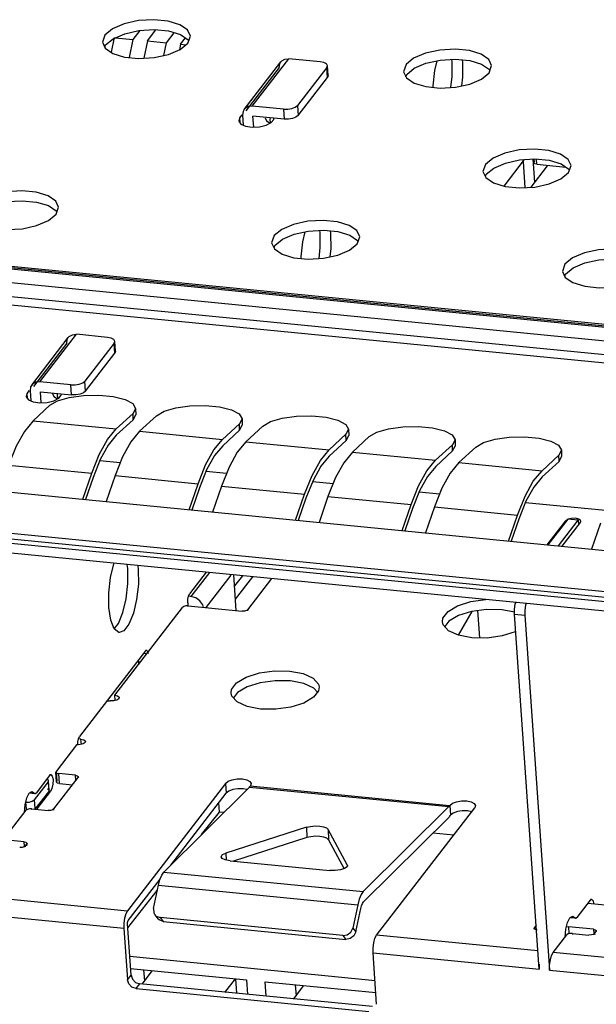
# Model space of a CAD drawing. Extents: x 0 to 1189, y 0 to 841.
# Tile 14 of 50: x 471 to 484, y 385 to 407. Entities that reach past the tile are written whole.
import ezdxf

# ---------------------------------------------------------------- set-up
doc = ezdxf.new("R2010")
doc.units = 0
doc.header["$LTSCALE"] = 65.395
doc.layers.get('0').update_dxf_attribs({"linetype": 'CONTINUOUS'})

msp = doc.modelspace()

# ---------------------------------------------------------------- linework, layer by layer
at = {"color": 6, "linetype": 'CONTINUOUS'}
for p, q in [((472.615, 406.566), (472.559, 406.405)), ((474.327, 406.578), (474.504, 406.458)), ((474.497, 406.382), (474.554, 406.543)), ((472.559, 406.405), (472.622, 406.267)), ((472.612, 406.289), (472.631, 406.342)), ((472.622, 406.267), (472.796, 406.148)), ((472.631, 406.342), (472.802, 406.484)), ((474.325, 406.239), (474.497, 406.382)), ((474.504, 406.458), (474.516, 406.434)), ((475.772, 404.883), (476.602, 405.96)), ((476.565, 405.83), (475.812, 404.853)), ((475.955, 404.955), (476.785, 406.031)), ((477.491, 405.962), (476.785, 406.031)), ((477.643, 405.832), (476.979, 404.97)), ((477.575, 405.945), (477.491, 405.962)), ((477.633, 405.914), (477.575, 405.945)), ((477.657, 405.872), (477.633, 405.914)), ((477.643, 405.832), (477.657, 405.872)), ((477.659, 405.607), (477.643, 405.832)), ((477.673, 405.648), (477.657, 405.872)), ((479.439, 405.897), (479.382, 405.736)), ((480.483, 405.967), (480.476, 406.016)), ((480.709, 406.006), (480.718, 405.944)), ((481.15, 405.909), (481.328, 405.789)), ((481.321, 405.713), (481.378, 405.875)), ((476.995, 404.746), (477.659, 405.607)), ((477.673, 405.648), (477.659, 405.607)), ((479.382, 405.736), (479.446, 405.599)), ((479.436, 405.62), (479.454, 405.673)), ((479.446, 405.599), (479.62, 405.479)), ((479.454, 405.673), (479.626, 405.815)), ((481.149, 405.57), (481.321, 405.713)), ((481.328, 405.789), (481.339, 405.765)), ((476.661, 404.886), (475.955, 404.955)), ((476.979, 404.97), (476.995, 404.746)), ((537.069, 394.74), (435.371, 404.708)), ((537.157, 394.793), (435.458, 404.761)), ((435.51, 404.73), (537.114, 394.772)), ((475.67, 404.692), (475.724, 404.762)), ((475.735, 404.754), (475.751, 404.527)), ((475.988, 404.482), (475.97, 404.731)), ((476.676, 404.661), (475.97, 404.731)), ((476.661, 404.886), (476.676, 404.661)), ((475.67, 404.692), (475.647, 404.627)), ((475.678, 404.578), (475.67, 404.692)), ((475.697, 404.551), (475.805, 404.503)), ((475.805, 404.503), (475.954, 404.48)), ((475.954, 404.48), (476.119, 404.488)), ((476.119, 404.488), (476.273, 404.524)), ((476.245, 404.69), (476.277, 404.622)), ((476.277, 404.622), (476.357, 404.568)), ((476.365, 404.562), (476.357, 404.677)), ((476.442, 404.654), (476.445, 404.683)), ((435.154, 404.427), (536.853, 394.459)), ((536.733, 394.147), (435.035, 404.115)), ((536.827, 393.95), (434.867, 403.943)), ((481.239, 403.637), (481.182, 403.476)), ((482.118, 403.746), (481.656, 403.147)), ((482.089, 403.694), (482.13, 403.112)), ((482.355, 403.236), (482.319, 403.758)), ((482.336, 403.676), (482.33, 403.759)), ((482.336, 403.676), (482.341, 403.693)), ((482.337, 403.759), (482.341, 403.693)), ((482.402, 403.64), (482.394, 403.757)), ((482.402, 403.64), (483.058, 403.576)), ((482.951, 403.649), (483.128, 403.529)), ((483.121, 403.453), (483.178, 403.614)), ((481.182, 403.476), (481.246, 403.338)), ((481.236, 403.36), (481.254, 403.413)), ((481.254, 403.413), (481.426, 403.555)), ((482.949, 403.31), (483.121, 403.453)), ((483.128, 403.529), (483.139, 403.504)), ((481.246, 403.338), (481.42, 403.219)), ((471.339, 402.703), (471.516, 402.583)), ((471.337, 402.364), (471.509, 402.507)), ((471.509, 402.507), (471.566, 402.668)), ((471.516, 402.583), (471.527, 402.559)), ((477.495, 402.092), (477.488, 402.141)), ((477.721, 402.131), (477.73, 402.069)), ((478.162, 402.034), (478.34, 401.914)), ((476.451, 402.023), (476.394, 401.861)), ((476.394, 401.861), (476.458, 401.724)), ((476.466, 401.798), (476.638, 401.94)), ((478.161, 401.695), (478.333, 401.838)), ((478.333, 401.838), (478.389, 402)), ((478.34, 401.914), (478.351, 401.89)), ((476.448, 401.745), (476.466, 401.798)), ((476.458, 401.724), (476.632, 401.604)), ((483.039, 401.377), (482.983, 401.215)), ((482.983, 401.215), (483.046, 401.078)), ((483.036, 401.1), (483.055, 401.152)), ((483.055, 401.152), (483.226, 401.295)), ((483.046, 401.078), (483.22, 400.959)), ((470.958, 398.64), (471.788, 399.717)), ((471.751, 399.587), (470.997, 398.61)), ((471.141, 398.712), (471.971, 399.789)), ((472.676, 399.719), (471.971, 399.789)), ((472.829, 399.589), (472.165, 398.728)), ((472.761, 399.702), (472.676, 399.719)), ((472.819, 399.672), (472.761, 399.702)), ((472.843, 399.629), (472.819, 399.672)), ((472.829, 399.589), (472.843, 399.629)), ((472.844, 399.364), (472.829, 399.589)), ((472.858, 399.405), (472.843, 399.629)), ((472.18, 398.503), (472.844, 399.364)), ((472.858, 399.405), (472.844, 399.364)), ((428.685, 399.156), (535.276, 388.709)), ((535.291, 388.484), (428.7, 398.931)), ((471.846, 398.643), (471.141, 398.712)), ((472.18, 398.503), (472.165, 398.728)), ((470.856, 398.449), (470.91, 398.519)), ((470.921, 398.511), (470.937, 398.284)), ((471.173, 398.239), (471.156, 398.488)), ((471.156, 398.488), (471.862, 398.419)), ((471.862, 398.419), (471.846, 398.643)), ((470.856, 398.449), (470.833, 398.384)), ((470.864, 398.335), (470.856, 398.449)), ((470.883, 398.308), (470.991, 398.26)), ((470.991, 398.26), (471.139, 398.237)), ((471.139, 398.237), (471.305, 398.245)), ((471.305, 398.245), (471.458, 398.281)), ((471.431, 398.448), (471.463, 398.379)), ((471.463, 398.379), (471.542, 398.325)), ((471.551, 398.319), (471.543, 398.434)), ((471.628, 398.411), (471.631, 398.44)), ((483.104, 395.603), (482.654, 395.019)), ((482.889, 394.996), (483.34, 395.58)), ((483.094, 395.59), (483.056, 395.563)), ((483.34, 395.58), (483.104, 395.603)), ((483.34, 395.58), (483.347, 395.481)), ((482.637, 395.021), (483.056, 395.563)), ((483.385, 395.531), (482.967, 394.988)), ((483.385, 395.531), (483.395, 395.56)), ((483.397, 395.532), (483.395, 395.559)), ((473.138, 394.484), (473.124, 394.577)), ((473.359, 394.554), (473.373, 394.461)), ((474.913, 394.402), (474.534, 393.911)), ((474.983, 394.395), (474.565, 393.853)), ((475.468, 394.336), (474.9, 393.6)), ((475.591, 393.532), (475.535, 394.341)), ((475.73, 394.322), (475.553, 394.092)), ((475.574, 393.791), (475.965, 394.299)), ((475.852, 393.553), (476.395, 394.257)), ((474.493, 393.711), (474.495, 393.788)), ((474.495, 393.788), (474.51, 393.86)), ((474.51, 393.86), (474.534, 393.911)), ((474.565, 393.853), (474.528, 393.857)), ((472.751, 393.317), (472.709, 393.6)), ((472.838, 391.614), (474.374, 393.606)), ((474.406, 393.627), (474.374, 393.606)), ((474.493, 393.711), (474.498, 393.639)), ((474.502, 393.622), (474.501, 393.639)), ((474.501, 393.639), (475.725, 393.519)), ((472.924, 393.242), (473.025, 393.488)), ((475.854, 393.528), (475.852, 393.553)), ((481.906, 393.496), (481.609, 393.553)), ((482.456, 385.414), (481.897, 393.45)), ((481.897, 393.45), (482.132, 393.427)), ((482.132, 393.427), (482.692, 385.391)), ((472.829, 393.121), (472.924, 393.242)), ((480.409, 393.29), (480.316, 393.171)), ((472.943, 393.036), (472.931, 393.038)), ((473.538, 392.619), (472.043, 390.682)), ((473.554, 392.553), (473.491, 392.559)), ((473.539, 392.636), (473.562, 392.634)), ((473.374, 392.388), (473.379, 392.316)), ((476.805, 392.163), (477.108, 392.105)), ((477.432, 391.685), (477.351, 391.776)), ((477.47, 391.802), (477.458, 391.718)), ((472.847, 391.493), (472.838, 391.614)), ((475.621, 391.675), (475.528, 391.556)), ((477.458, 391.718), (477.344, 391.569)), ((472.668, 391.492), (472.739, 391.485)), ((472.817, 391.487), (472.739, 391.485)), ((472.887, 391.506), (472.817, 391.487)), ((472.02, 390.631), (472.043, 390.682)), ((471.975, 390.495), (471.51, 389.892)), ((472.053, 390.497), (471.975, 390.495)), ((472.003, 390.482), (472.005, 390.559)), ((472.005, 390.559), (472.02, 390.631)), ((472.075, 390.624), (472.038, 390.628)), ((472.083, 390.502), (472.075, 390.624)), ((472.075, 390.624), (472.139, 390.608)), ((472.139, 390.608), (472.172, 390.58)), ((472.172, 390.58), (472.174, 390.57)), ((471.362, 389.797), (471.056, 389.4)), ((471.362, 389.797), (471.394, 389.817)), ((471.364, 389.82), (471.394, 389.817)), ((471.394, 389.817), (471.425, 389.782)), ((471.425, 389.782), (471.441, 389.704)), ((471.51, 389.892), (471.505, 389.876)), ((471.52, 389.651), (471.505, 389.876)), ((471.505, 389.876), (471.506, 389.87)), ((471.506, 389.87), (471.527, 389.851)), ((471.51, 389.892), (471.526, 389.668)), ((471.527, 389.851), (471.571, 389.84)), ((471.587, 389.615), (471.571, 389.84)), ((471.948, 389.803), (471.571, 389.84)), ((471.956, 389.683), (471.948, 389.803)), ((472.014, 389.767), (472.009, 389.751)), ((472.014, 389.767), (472.015, 389.751)), ((471.328, 389.655), (471.012, 389.246)), ((471.328, 389.655), (471.336, 389.68)), ((471.328, 389.655), (471.343, 389.431)), ((471.352, 389.455), (471.336, 389.68)), ((471.438, 389.602), (471.418, 389.506)), ((471.441, 389.704), (471.438, 389.602)), ((471.461, 389.04), (472.009, 389.751)), ((471.521, 389.651), (471.526, 389.668)), ((471.587, 389.615), (471.882, 389.586)), ((475.35, 389.62), (473.125, 386.735)), ((475.35, 389.62), (475.365, 389.396)), ((475.907, 389.554), (475.914, 389.565)), ((480.424, 389.112), (475.907, 389.554)), ((475.931, 389.613), (475.914, 389.565)), ((470.848, 389.291), (470.902, 389.397)), ((470.902, 389.397), (470.966, 389.436)), ((471.031, 389.386), (470.904, 389.398)), ((471.014, 389.399), (470.921, 389.409)), ((470.966, 389.436), (471.014, 389.399)), ((471.014, 389.399), (471.026, 389.387)), ((471.026, 389.387), (471.031, 389.386)), ((471.031, 389.386), (471.041, 389.387)), ((471.033, 389.403), (471.056, 389.4)), ((471.038, 389.035), (471.343, 389.431)), ((471.041, 389.387), (471.056, 389.4)), ((471.081, 389.041), (471.387, 389.438)), ((471.351, 389.456), (471.343, 389.431)), ((471.35, 389.442), (471.387, 389.438)), ((471.418, 389.506), (471.387, 389.438)), ((473.952, 387.611), (475.889, 389.534)), ((474.111, 387.769), (475.365, 389.396)), ((475.426, 389.443), (475.365, 389.396)), ((475.747, 389.497), (475.631, 389.498)), ((475.834, 389.479), (475.747, 389.497)), ((475.889, 389.534), (480.407, 389.092)), ((470.792, 388.961), (470.809, 389.136)), ((470.809, 389.136), (470.848, 389.291)), ((470.821, 389.196), (470.899, 389.197)), ((470.821, 389.196), (470.832, 389.035)), ((471.012, 389.246), (471.026, 389.048)), ((480.432, 389.122), (480.424, 389.112)), ((480.432, 389.122), (480.448, 388.897)), ((481.014, 389.115), (480.997, 389.066)), ((470.348, 388.385), (470.83, 389.009)), ((470.861, 389.031), (470.83, 389.009)), ((470.959, 389.018), (470.957, 389.043)), ((470.957, 389.043), (471.333, 389.006)), ((471.462, 389.015), (471.461, 389.04)), ((480.407, 389.092), (478.47, 387.168)), ((478.772, 386.182), (480.997, 389.066)), ((480.417, 388.889), (480.44, 388.887)), ((480.44, 388.887), (480.448, 388.897)), ((480.508, 388.945), (480.448, 388.897)), ((480.83, 388.999), (480.713, 389)), ((480.931, 388.978), (480.83, 388.999)), ((478.476, 386.934), (480.414, 388.857)), ((477.187, 388.626), (475.358, 388.041)), ((477.187, 388.626), (477.194, 388.391)), ((477.676, 388.578), (477.683, 388.343)), ((478.106, 387.772), (477.676, 388.578)), ((470.786, 388.296), (470.409, 388.333)), ((470.792, 388.199), (470.786, 388.296)), ((470.813, 388.201), (470.846, 388.244)), ((470.852, 388.26), (470.846, 388.244)), ((470.849, 388.203), (470.846, 388.244)), ((470.852, 388.26), (470.853, 388.244)), ((477.194, 388.391), (475.529, 387.859)), ((477.683, 388.343), (478.034, 387.684)), ((470.741, 388.168), (470.686, 388.167)), ((470.815, 388.176), (470.813, 388.201)), ((475.358, 388.041), (475.362, 387.884)), ((475.274, 387.921), (475.252, 387.959)), ((475.451, 387.867), (477.71, 387.646)), ((478.106, 387.772), (478.106, 387.755)), ((478.106, 387.772), (478.11, 387.754)), ((473.952, 387.611), (478.47, 387.168)), ((477.834, 387.643), (477.71, 387.646)), ((473.141, 386.511), (473.865, 387.45)), ((473.717, 386.785), (473.828, 387.315)), ((473.828, 387.315), (473.861, 387.442)), ((473.828, 387.315), (478.345, 386.872)), ((469.36, 387.104), (473.125, 386.735)), ((478.345, 386.872), (478.234, 386.342)), ((478.453, 386.9), (478.476, 386.934)), ((483.612, 386.976), (483.306, 386.579)), ((483.557, 386.905), (484.098, 386.852)), ((483.612, 386.976), (483.644, 386.995)), ((483.614, 386.998), (483.644, 386.995)), ((483.644, 386.995), (483.675, 386.961)), ((483.675, 386.961), (483.688, 386.898)), ((469.28, 386.706), (473.044, 386.337)), ((473.717, 386.785), (473.722, 386.689)), ((473.722, 386.689), (473.749, 386.642)), ((478.303, 386.255), (478.414, 386.786)), ((473.209, 385.277), (473.127, 386.444)), ((473.133, 386.493), (473.141, 386.511)), ((473.748, 386.642), (473.817, 386.555)), ((473.749, 386.642), (473.777, 386.614)), ((473.777, 386.614), (473.866, 386.58)), ((473.846, 386.527), (473.817, 386.555)), ((473.935, 386.493), (473.846, 386.527)), ((473.866, 386.58), (473.935, 386.493)), ((478.007, 386.174), (473.866, 386.58)), ((473.935, 386.493), (478.076, 386.087)), ((483.059, 386.314), (483.098, 386.469)), ((483.098, 386.469), (483.152, 386.576)), ((483.152, 386.576), (483.216, 386.615)), ((483.282, 386.564), (483.154, 386.577)), ((483.264, 386.578), (483.171, 386.587)), ((483.216, 386.615), (483.264, 386.578)), ((483.264, 386.578), (483.276, 386.566)), ((483.276, 386.566), (483.282, 386.564)), ((483.282, 386.564), (483.291, 386.566)), ((483.283, 386.581), (483.306, 386.579)), ((483.291, 386.566), (483.306, 386.579)), ((473.044, 386.337), (473.126, 385.17)), ((478.189, 386.251), (478.234, 386.342)), ((478.234, 386.342), (478.303, 386.255)), ((482.341, 386.336), (482.346, 386.353)), ((482.387, 386.406), (482.346, 386.353)), ((482.346, 386.353), (482.347, 386.336)), ((483.042, 386.14), (483.059, 386.314)), ((483.076, 386.38), (483.118, 386.369)), ((483.111, 386.209), (483.08, 386.188)), ((483.118, 386.369), (483.129, 386.216)), ((483.683, 386.314), (483.118, 386.369)), ((483.207, 386.222), (483.209, 386.197)), ((483.207, 386.222), (483.583, 386.185)), ((483.683, 386.314), (483.69, 386.217)), ((483.711, 386.219), (483.744, 386.262)), ((483.711, 386.219), (483.712, 386.194)), ((483.749, 386.279), (483.744, 386.262)), ((478.007, 386.174), (478.076, 386.087)), ((478.176, 386.103), (478.076, 386.087)), ((482.428, 385.824), (478.772, 386.182)), ((482.773, 385.79), (483.08, 386.188)), ((483.638, 386.187), (483.583, 386.185)), ((478.773, 384.616), (478.692, 385.783)), ((478.692, 385.783), (482.456, 385.414)), ((486.537, 385.421), (482.773, 385.79)), ((482.457, 385.528), (482.456, 385.414)), ((482.692, 385.391), (486.456, 385.022)), ((473.126, 385.17), (473.209, 385.277)), ((473.157, 385.077), (473.126, 385.17)), ((473.209, 385.277), (473.24, 385.185)), ((473.24, 385.185), (473.313, 385.113)), ((473.313, 385.113), (473.409, 385.079)), ((473.326, 384.972), (473.409, 385.079)), ((473.326, 384.972), (478.597, 384.455)), ((478.68, 384.563), (473.409, 385.079))]:
    msp.add_line(p, q, dxfattribs=at)
at = {"color": 7, "linetype": 'CONTINUOUS'}
for p, q in [((472.825, 406.507), (472.758, 406.175)), ((472.85, 406.505), (473.258, 406.465)), ((473.258, 406.465), (473.416, 406.67)), ((473.578, 406.433), (473.773, 406.686)), ((474.011, 406.391), (474.187, 406.62)), ((474.331, 406.36), (474.44, 406.501)), ((473.175, 406.055), (473.258, 406.465)), ((473.578, 406.433), (473.498, 406.041)), ((473.578, 406.433), (474.011, 406.391)), ((473.952, 406.102), (474.011, 406.391)), ((474.331, 406.36), (474.305, 406.23)), ((474.331, 406.36), (474.456, 406.347)), ((482.636, 403.601), (482.265, 403.12)), ((429.026, 400.275), (536.37, 389.754)), ((428.362, 399.414), (535.706, 388.893)), ((535.716, 388.758), (428.372, 399.28)), ((471.371, 398.182), (470.989, 397.83)), ((473.312, 398.11), (473.254, 397.998)), ((473.312, 398.11), (473.315, 397.969)), ((470.989, 397.83), (472.871, 397.645)), ((472.871, 397.645), (473.254, 397.998)), ((473.256, 397.856), (472.874, 397.503)), ((473.256, 397.856), (473.254, 397.998)), ((473.256, 397.856), (473.315, 397.969)), ((473.783, 397.946), (473.401, 397.593)), ((475.724, 397.874), (475.665, 397.761)), ((475.724, 397.874), (475.727, 397.732)), ((473.401, 397.593), (475.283, 397.409)), ((475.283, 397.409), (475.665, 397.761)), ((475.668, 397.62), (475.286, 397.267)), ((475.668, 397.62), (475.665, 397.761)), ((475.668, 397.62), (475.727, 397.732)), ((476.195, 397.71), (475.812, 397.357)), ((478.136, 397.638), (478.077, 397.525)), ((478.136, 397.638), (478.139, 397.496)), ((475.812, 397.357), (477.695, 397.172)), ((477.695, 397.172), (478.077, 397.525)), ((478.08, 397.383), (477.698, 397.03)), ((478.08, 397.383), (478.077, 397.525)), ((478.08, 397.383), (478.139, 397.496)), ((478.607, 397.473), (478.224, 397.12)), ((480.548, 397.401), (480.489, 397.289)), ((480.548, 397.401), (480.55, 397.259)), ((480.107, 396.936), (480.489, 397.289)), ((480.492, 397.147), (480.11, 396.794)), ((480.492, 397.147), (480.489, 397.289)), ((480.492, 397.147), (480.55, 397.259)), ((481.018, 397.237), (480.636, 396.884)), ((482.959, 397.165), (482.901, 397.052)), ((482.959, 397.165), (482.962, 397.023)), ((472.509, 396.955), (472.347, 396.55)), ((478.224, 397.12), (480.107, 396.936)), ((482.519, 396.699), (482.901, 397.052)), ((482.904, 396.91), (482.521, 396.558)), ((482.904, 396.91), (482.901, 397.052)), ((482.904, 396.91), (482.962, 397.023)), ((470.434, 396.826), (472.317, 396.642)), ((474.921, 396.719), (474.759, 396.314)), ((480.636, 396.884), (482.519, 396.699)), ((472.115, 396.052), (472.317, 396.642)), ((472.347, 396.55), (472.175, 396.046)), ((472.846, 396.59), (472.644, 396)), ((472.846, 396.59), (474.728, 396.405)), ((477.332, 396.482), (477.171, 396.077)), ((474.526, 395.816), (474.728, 396.405)), ((474.759, 396.314), (474.586, 395.81)), ((475.258, 396.353), (475.056, 395.764)), ((475.258, 396.353), (477.14, 396.169)), ((479.744, 396.246), (479.583, 395.841)), ((476.938, 395.579), (477.14, 396.169)), ((477.171, 396.077), (476.998, 395.573)), ((477.67, 396.117), (477.468, 395.527)), ((477.67, 396.117), (479.552, 395.932)), ((479.35, 395.343), (479.552, 395.932)), ((479.583, 395.841), (479.41, 395.337)), ((480.081, 395.881), (479.88, 395.291)), ((480.081, 395.881), (481.964, 395.696)), ((482.156, 396.01), (481.995, 395.604)), ((481.762, 395.107), (481.964, 395.696)), ((481.995, 395.604), (481.822, 395.101)), ((483.846, 395.512), (483.644, 394.922)), ((480.625, 392.975), (480.938, 393.514)), ((481.11, 392.914), (481.067, 393.531)), ((475.21, 388.969), (475.196, 389.175)), ((474.806, 388.459), (475.21, 388.969)), ((475.31, 388.96), (475.21, 388.969)), ((480.521, 388.449), (480.049, 388.495)), ((473.134, 386.347), (473.802, 387.19)), ((478.736, 385.151), (473.18, 385.695)), ((473.198, 385.426), (475.821, 385.169)), ((473.69, 385.378), (473.452, 385.069)), ((473.494, 385.397), (473.511, 385.146)), ((475.334, 384.885), (475.574, 385.195)), ((475.574, 385.193), (475.597, 384.865)), ((475.821, 385.169), (475.844, 384.841)), ((476.267, 384.799), (476.245, 385.127)), ((476.245, 385.127), (478.754, 384.881)), ((476.887, 384.733), (477.125, 385.041)), ((476.929, 385.06), (476.946, 384.809))]:
    msp.add_line(p, q, dxfattribs=at)
at = {"color": 4, "linetype": 'CONTINUOUS'}
for p, q in [((472.498, 396.928), (472.963, 396.883)), ((474.91, 396.692), (475.375, 396.646)), ((477.322, 396.456), (477.787, 396.41)), ((479.734, 396.219), (480.198, 396.174)), ((482.145, 395.983), (483.959, 395.805))]:
    msp.add_line(p, q, dxfattribs=at)
at = {"color": 6, "linetype": 'CONTINUOUS'}
for points in [[(474.554, 406.543), (474.49, 406.681), (474.316, 406.8), (474.05, 406.881), (473.724, 406.914), (473.378, 406.894), (473.054, 406.823), (472.787, 406.709), (472.615, 406.566)], [(472.802, 406.484), (473.065, 406.597), (473.386, 406.668), (473.732, 406.69), (474.059, 406.658), (474.327, 406.578)], [(472.796, 406.148), (473.062, 406.067), (473.388, 406.034), (473.734, 406.054), (474.058, 406.125), (474.325, 406.239)], [(481.378, 405.875), (481.314, 406.012), (481.14, 406.131), (480.874, 406.213), (480.548, 406.245), (480.202, 406.225), (479.878, 406.154), (479.611, 406.04), (479.439, 405.897)], [(476.565, 405.83), (476.577, 405.915), (476.603, 405.96)], [(476.603, 405.96), (476.623, 405.982), (476.695, 406.023), (476.785, 406.031)], [(479.626, 405.815), (479.889, 405.928), (480.209, 405.999), (480.555, 406.021), (480.882, 405.989), (481.15, 405.909)], [(480.053, 405.381), (480.053, 405.418), (480.092, 405.762), (480.145, 405.985)], [(480.456, 405.38), (480.484, 405.631), (480.483, 405.967)], [(480.718, 405.944), (480.72, 405.61), (480.698, 405.416)], [(479.62, 405.479), (479.886, 405.398), (480.212, 405.365), (480.558, 405.386), (480.882, 405.456), (481.149, 405.57)], [(475.955, 404.955), (475.865, 404.947), (475.793, 404.906), (475.773, 404.883)], [(476.661, 404.886), (476.758, 404.885), (476.851, 404.901), (476.929, 404.931), (476.979, 404.97)], [(475.773, 404.883), (475.747, 404.838), (475.735, 404.754)], [(476.995, 404.746), (476.944, 404.706), (476.867, 404.677), (476.773, 404.661), (476.676, 404.661)], [(475.647, 404.627), (475.649, 404.618), (475.697, 404.551)], [(476.273, 404.524), (476.386, 404.583), (476.442, 404.654)], [(483.178, 403.614), (483.114, 403.751), (482.94, 403.871), (482.674, 403.952), (482.348, 403.985), (482.002, 403.965), (481.678, 403.894), (481.411, 403.78), (481.239, 403.637)], [(481.426, 403.555), (481.689, 403.668), (482.01, 403.739), (482.355, 403.76), (482.682, 403.729), (482.951, 403.649)], [(482.402, 403.64), (482.36, 403.65), (482.338, 403.669), (482.336, 403.676)], [(481.42, 403.219), (481.686, 403.138), (482.012, 403.105), (482.358, 403.125), (482.682, 403.196), (482.949, 403.31)], [(471.566, 402.668), (471.502, 402.806), (471.328, 402.925), (471.062, 403.006), (470.736, 403.039), (470.39, 403.019), (470.066, 402.948), (469.799, 402.834), (469.627, 402.691)], [(469.814, 402.609), (470.077, 402.722), (470.398, 402.793), (470.743, 402.815), (471.07, 402.783), (471.339, 402.703)], [(469.808, 402.273), (470.074, 402.192), (470.4, 402.159), (470.746, 402.179), (471.07, 402.25), (471.337, 402.364)], [(478.389, 402), (478.326, 402.137), (478.152, 402.256), (477.886, 402.338), (477.56, 402.37), (477.214, 402.35), (476.89, 402.279), (476.623, 402.165), (476.451, 402.023)], [(476.638, 401.94), (476.901, 402.054), (477.221, 402.124), (477.567, 402.146), (477.894, 402.115), (478.162, 402.034)], [(477.065, 401.506), (477.065, 401.543), (477.104, 401.887), (477.156, 402.11)], [(477.467, 401.505), (477.496, 401.756), (477.495, 402.092)], [(477.73, 402.069), (477.732, 401.735), (477.71, 401.541)], [(476.632, 401.604), (476.898, 401.523), (477.224, 401.49), (477.57, 401.511), (477.894, 401.581), (478.161, 401.695)], [(484.978, 401.354), (484.914, 401.491), (484.74, 401.61), (484.474, 401.692), (484.148, 401.724), (483.802, 401.704), (483.478, 401.634), (483.211, 401.52), (483.039, 401.377)], [(483.226, 401.295), (483.489, 401.408), (483.81, 401.479), (484.156, 401.5), (484.482, 401.469), (484.751, 401.388)], [(483.22, 400.959), (483.486, 400.877), (483.812, 400.845), (484.158, 400.865), (484.482, 400.935), (484.749, 401.049)], [(471.751, 399.587), (471.763, 399.672), (471.788, 399.717)], [(471.788, 399.717), (471.809, 399.739), (471.881, 399.78), (471.971, 399.789)], [(471.141, 398.712), (471.051, 398.704), (470.979, 398.663), (470.958, 398.641)], [(471.846, 398.643), (471.944, 398.642), (472.037, 398.658), (472.114, 398.688), (472.165, 398.728)], [(470.958, 398.641), (470.933, 398.596), (470.921, 398.511)], [(472.18, 398.503), (472.13, 398.463), (472.053, 398.434), (471.959, 398.418), (471.862, 398.419)], [(470.833, 398.384), (470.834, 398.375), (470.883, 398.308)], [(471.458, 398.281), (471.572, 398.34), (471.628, 398.411)], [(483.279, 395.623), (483.19, 395.621), (483.108, 395.599)], [(483.395, 395.56), (483.392, 395.571), (483.353, 395.604), (483.279, 395.623)], [(472.747, 394.279), (472.82, 394.591), (472.828, 394.61)], [(473.373, 394.461), (473.374, 394.127), (473.335, 393.782), (473.262, 393.471), (473.162, 393.224), (473.046, 393.073), (472.943, 393.036)], [(473.025, 393.488), (473.099, 393.8), (473.139, 394.148), (473.138, 394.484)], [(472.709, 393.6), (472.708, 393.935), (472.747, 394.279)], [(474.77, 393.755), (474.675, 393.822), (474.565, 393.853)], [(480.264, 393.278), (480.276, 393.362), (480.39, 393.511), (480.608, 393.641), (480.904, 393.735), (481.239, 393.782)], [(474.501, 393.639), (474.451, 393.638), (474.406, 393.627)], [(474.852, 393.605), (474.837, 393.662), (474.77, 393.755)], [(481.609, 393.553), (481.265, 393.559), (480.925, 393.512)], [(481.897, 393.45), (481.897, 393.564), (481.913, 393.678), (481.923, 393.715)], [(482.158, 393.692), (482.148, 393.655), (482.133, 393.541), (482.132, 393.427)], [(475.852, 393.553), (475.824, 393.533), (475.779, 393.521), (475.725, 393.519)], [(480.925, 393.512), (480.63, 393.419), (480.409, 393.29)], [(472.931, 393.038), (472.829, 393.121), (472.751, 393.317)], [(480.401, 393.077), (480.281, 393.211), (480.264, 393.278)], [(480.929, 392.917), (480.626, 392.975), (480.401, 393.077)], [(481.924, 393.06), (481.914, 393.054), (481.618, 392.96), (481.274, 392.911), (480.929, 392.917)], [(473.538, 392.619), (473.558, 392.634), (473.562, 392.634)], [(473.562, 392.634), (473.577, 392.623), (473.591, 392.59)], [(473.591, 392.59), (473.593, 392.577), (473.595, 392.564)], [(475.476, 391.663), (475.488, 391.747), (475.601, 391.897), (475.82, 392.026), (476.116, 392.12), (476.46, 392.169), (476.805, 392.163)], [(477.108, 392.105), (477.333, 392.003), (477.453, 391.869), (477.47, 391.802)], [(476.82, 391.939), (476.477, 391.944), (476.137, 391.897), (475.842, 391.804), (475.621, 391.675)], [(477.351, 391.776), (477.125, 391.88), (476.82, 391.939)], [(472.838, 391.614), (472.903, 391.599), (472.936, 391.57), (472.938, 391.56)], [(472.938, 391.56), (472.93, 391.536), (472.887, 391.506)], [(475.613, 391.463), (475.492, 391.596), (475.476, 391.663)], [(477.344, 391.569), (477.126, 391.439), (476.83, 391.345), (476.486, 391.297), (476.141, 391.302)], [(476.141, 391.302), (475.838, 391.36), (475.613, 391.463)], [(472.174, 390.57), (472.166, 390.546), (472.123, 390.515), (472.053, 390.497)], [(471.948, 389.803), (471.989, 389.793), (472.012, 389.775), (472.014, 389.767)], [(471.336, 389.68), (471.334, 389.69), (471.3, 389.718)], [(471.587, 389.615), (471.545, 389.625), (471.522, 389.644), (471.521, 389.651)], [(475.35, 389.62), (475.41, 389.668), (475.503, 389.703), (475.615, 389.722), (475.732, 389.721)], [(475.732, 389.721), (475.833, 389.701), (475.902, 389.664), (475.931, 389.613)], [(475.889, 389.534), (475.895, 389.54), (475.901, 389.547), (475.907, 389.554)], [(471.316, 389.494), (471.349, 389.465), (471.351, 389.456)], [(475.631, 389.498), (475.518, 389.479), (475.426, 389.443)], [(470.899, 389.197), (470.968, 389.216), (471.012, 389.246)], [(480.424, 389.112), (480.418, 389.104), (480.413, 389.098), (480.407, 389.092)], [(480.432, 389.122), (480.492, 389.169), (480.585, 389.205), (480.698, 389.224), (480.814, 389.223)], [(480.814, 389.223), (480.915, 389.203), (480.985, 389.166), (481.014, 389.115)], [(470.957, 389.043), (470.907, 389.042), (470.861, 389.031)], [(471.461, 389.04), (471.432, 389.02), (471.388, 389.008), (471.333, 389.006)], [(480.414, 388.857), (480.422, 388.866), (480.431, 388.876), (480.44, 388.887)], [(480.713, 389), (480.601, 388.981), (480.508, 388.945)], [(477.187, 388.626), (477.277, 388.646), (477.379, 388.655), (477.482, 388.652)], [(477.482, 388.652), (477.572, 388.636), (477.64, 388.611), (477.676, 388.578)], [(470.786, 388.296), (470.827, 388.286), (470.85, 388.268), (470.852, 388.26)], [(477.489, 388.417), (477.386, 388.421), (477.284, 388.412), (477.194, 388.391)], [(477.683, 388.343), (477.647, 388.376), (477.579, 388.402), (477.489, 388.417)], [(470.813, 388.201), (470.785, 388.181), (470.741, 388.168)], [(475.252, 387.959), (475.281, 388.005), (475.358, 388.041)], [(475.451, 387.867), (475.344, 387.887), (475.274, 387.921)], [(473.861, 387.442), (473.904, 387.543), (473.952, 387.611)], [(478.048, 387.688), (477.953, 387.658), (477.834, 387.643)], [(478.11, 387.754), (478.102, 387.729), (478.048, 387.688)], [(478.47, 387.168), (478.422, 387.1), (478.379, 386.999), (478.345, 386.872)], [(478.414, 386.786), (478.431, 386.849), (478.453, 386.9)], [(473.125, 386.735), (473.088, 386.665), (473.06, 386.565), (473.045, 386.451), (473.044, 386.337)], [(473.127, 386.444), (473.128, 386.469), (473.133, 386.493)], [(478.007, 386.174), (478.107, 386.19), (478.189, 386.251)], [(478.303, 386.255), (478.258, 386.164), (478.176, 386.103)], [(482.407, 386.3), (482.365, 386.31), (482.343, 386.328), (482.341, 386.336)], [(483.207, 386.222), (483.157, 386.221), (483.111, 386.209)], [(483.711, 386.219), (483.683, 386.199), (483.638, 386.187)], [(483.683, 386.314), (483.725, 386.304), (483.747, 386.286), (483.749, 386.279)], [(478.692, 385.783), (478.692, 385.897), (478.707, 386.012)], [(478.707, 386.012), (478.735, 386.111), (478.772, 386.182)], [(482.692, 385.391), (482.692, 385.505), (482.708, 385.62), (482.736, 385.719), (482.773, 385.79)], [(473.326, 384.972), (473.23, 385.005), (473.157, 385.077)]]:
    msp.add_lwpolyline(points, dxfattribs=at)
at = {"color": 7, "linetype": 'CONTINUOUS'}
for points in [[(471.371, 398.182), (471.544, 398.284), (471.809, 398.361), (472.131, 398.406), (472.477, 398.413), (472.804, 398.381), (473.072, 398.315), (473.248, 398.221), (473.312, 398.11)], [(473.783, 397.946), (473.956, 398.047), (474.221, 398.125), (474.543, 398.169), (474.889, 398.176), (475.216, 398.145), (475.484, 398.078), (475.66, 397.985), (475.724, 397.874)], [(470.989, 397.83), (470.792, 397.591), (470.604, 397.253), (470.434, 396.826)], [(476.195, 397.71), (476.368, 397.811), (476.633, 397.888), (476.954, 397.933), (477.301, 397.94), (477.628, 397.909), (477.895, 397.842), (478.071, 397.749), (478.136, 397.638)], [(472.317, 396.642), (472.487, 397.068), (472.674, 397.407), (472.871, 397.645)], [(473.401, 397.593), (473.203, 397.355), (473.016, 397.016), (472.846, 396.59)], [(478.607, 397.473), (478.78, 397.575), (479.045, 397.652), (479.366, 397.696), (479.713, 397.704), (480.04, 397.672), (480.307, 397.606), (480.483, 397.512), (480.548, 397.401)], [(472.874, 397.503), (472.687, 397.277), (472.509, 396.955)], [(474.728, 396.405), (474.899, 396.832), (475.086, 397.171), (475.283, 397.409)], [(475.812, 397.357), (475.615, 397.119), (475.428, 396.78), (475.258, 396.353)], [(481.018, 397.237), (481.192, 397.338), (481.456, 397.416), (481.778, 397.46), (482.125, 397.467), (482.451, 397.436), (482.719, 397.369), (482.895, 397.276), (482.959, 397.165)], [(475.286, 397.267), (475.099, 397.041), (474.921, 396.719)], [(477.14, 396.169), (477.31, 396.595), (477.498, 396.934), (477.695, 397.172)], [(477.698, 397.03), (477.51, 396.804), (477.332, 396.482)], [(478.224, 397.12), (478.027, 396.882), (477.84, 396.543), (477.67, 396.117)], [(479.552, 395.932), (479.722, 396.359), (479.91, 396.698), (480.107, 396.936)], [(480.11, 396.794), (479.922, 396.568), (479.744, 396.246)], [(480.636, 396.884), (480.439, 396.646), (480.252, 396.307), (480.081, 395.881)], [(481.964, 395.696), (482.134, 396.123), (482.321, 396.461), (482.519, 396.699)], [(482.521, 396.558), (482.334, 396.331), (482.156, 396.01)]]:
    msp.add_lwpolyline(points, dxfattribs=at)

doc.saveas('drawing.dxf')
